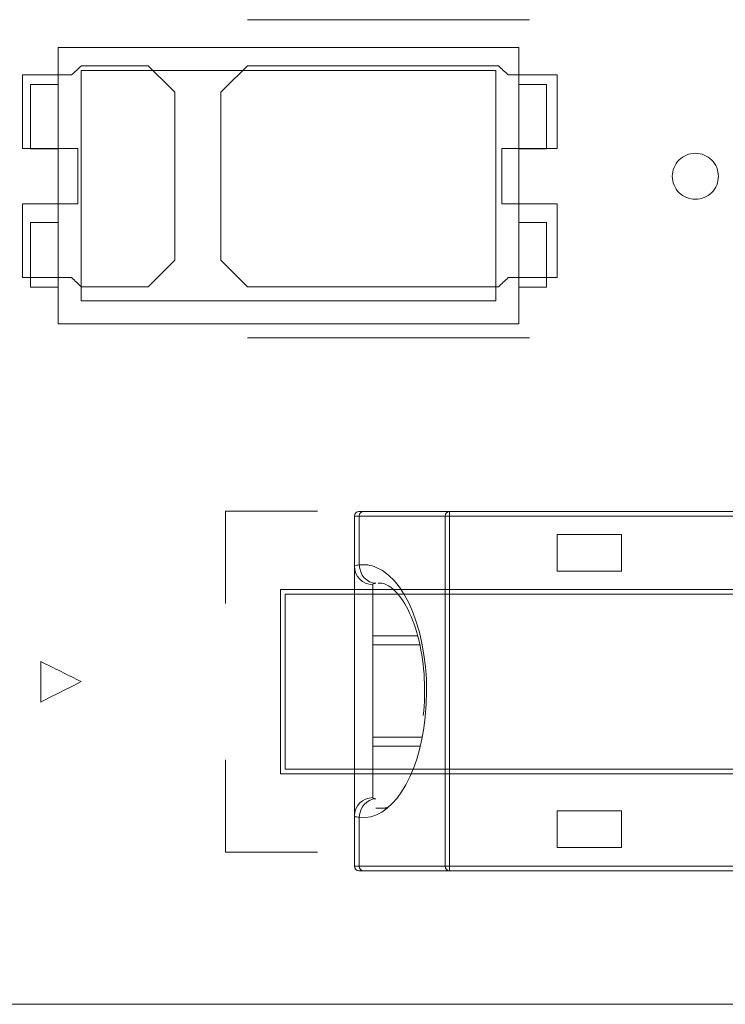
# Model space of a CAD drawing. Header units: inches. Extents: x -36 to 647, y 177 to 609.
# Tile 79 of 256: x 35 to 43, y 553 to 564. Entities that reach past the tile are written whole.
import ezdxf

# ---------------------------------------------------------------- set-up
doc = ezdxf.new("R2010")
doc.units = ezdxf.units.IN
doc.header["$MEASUREMENT"] = 0
doc.layers.add('1', color=7, linetype='Continuous')

# ---------------------------------------------------------------- blocks, each defined once
blk = doc.blocks.new('block 18')
at = {"layer": '1', "color": 155, "lineweight": 18, "true_color": 0x4c7299}
blk.add_lwpolyline([(39.15, 554.941), (39.228, 554.941)], dxfattribs=at)
blk = doc.blocks.new('block 174')
at = {"layer": '1', "color": 155, "lineweight": 18, "true_color": 0x4c7299}
blk.add_lwpolyline([(40.659, 562.1), (40.959, 562.1)], dxfattribs=at)
blk = doc.blocks.new('block 234')
at = {"layer": '1', "color": 155, "lineweight": 18, "true_color": 0x4c7299}
blk.add_lwpolyline([(38.873, 554.859), (38.873, 557.568)], dxfattribs=at)
blk = doc.blocks.new('block 477')
at = {"layer": '1', "color": 155, "lineweight": 18, "true_color": 0x4c7299}
blk.add_lwpolyline([(40.409, 560.45), (35.909, 560.45)], dxfattribs=at)
blk = doc.blocks.new('block 478')
at = {"layer": '1', "color": 155, "lineweight": 18, "true_color": 0x4c7299}
blk.add_lwpolyline([(40.409, 562.95), (40.409, 560.45)], dxfattribs=at)
blk = doc.blocks.new('block 479')
at = {"layer": '1', "color": 155, "lineweight": 18, "true_color": 0x4c7299}
blk.add_lwpolyline([(35.909, 562.95), (40.409, 562.95)], dxfattribs=at)
blk = doc.blocks.new('block 480')
at = {"layer": '1', "color": 155, "lineweight": 18, "true_color": 0x4c7299}
blk.add_lwpolyline([(35.659, 563.2), (35.659, 560.2)], dxfattribs=at)
blk = doc.blocks.new('block 481')
at = {"layer": '1', "color": 155, "lineweight": 18, "true_color": 0x4c7299}
blk.add_lwpolyline([(35.659, 560.2), (40.659, 560.2)], dxfattribs=at)
blk = doc.blocks.new('block 482')
at = {"layer": '1', "color": 155, "lineweight": 18, "true_color": 0x4c7299}
blk.add_lwpolyline([(40.659, 560.2), (40.659, 563.2)], dxfattribs=at)
blk = doc.blocks.new('block 483')
at = {"layer": '1', "color": 155, "lineweight": 18, "true_color": 0x4c7299}
blk.add_lwpolyline([(35.909, 560.45), (35.909, 562.95)], dxfattribs=at)
blk = doc.blocks.new('block 484')
at = {"layer": '1', "color": 155, "lineweight": 18, "true_color": 0x4c7299}
blk.add_lwpolyline([(40.959, 560.6), (40.659, 560.6)], dxfattribs=at)
blk = doc.blocks.new('block 485')
at = {"layer": '1', "color": 155, "lineweight": 18, "true_color": 0x4c7299}
blk.add_lwpolyline([(35.659, 562.1), (35.359, 562.1)], dxfattribs=at)
blk = doc.blocks.new('block 486')
at = {"layer": '1', "color": 155, "lineweight": 18, "true_color": 0x4c7299}
blk.add_lwpolyline([(35.359, 562.1), (35.359, 562.8)], dxfattribs=at)
blk = doc.blocks.new('block 487')
at = {"layer": '1', "color": 155, "lineweight": 18, "true_color": 0x4c7299}
blk.add_lwpolyline([(35.359, 562.8), (35.659, 562.8)], dxfattribs=at)
blk = doc.blocks.new('block 488')
at = {"layer": '1', "color": 155, "lineweight": 18, "true_color": 0x4c7299}
blk.add_lwpolyline([(40.959, 562.8), (40.659, 562.8)], dxfattribs=at)
blk = doc.blocks.new('block 489')
at = {"layer": '1', "color": 155, "lineweight": 18, "true_color": 0x4c7299}
blk.add_lwpolyline([(40.959, 562.1), (40.959, 562.8)], dxfattribs=at)
blk = doc.blocks.new('block 490')
at = {"layer": '1', "color": 155, "lineweight": 18, "true_color": 0x4c7299}
blk.add_lwpolyline([(40.659, 563.2), (35.659, 563.2)], dxfattribs=at)
blk = doc.blocks.new('block 491')
at = {"layer": '1', "color": 155, "lineweight": 18, "true_color": 0x4c7299}
blk.add_lwpolyline([(35.359, 561.3), (35.359, 560.6)], dxfattribs=at)
blk = doc.blocks.new('block 492')
at = {"layer": '1', "color": 155, "lineweight": 18, "true_color": 0x4c7299}
blk.add_lwpolyline([(35.659, 561.3), (35.359, 561.3)], dxfattribs=at)
blk = doc.blocks.new('block 493')
at = {"layer": '1', "color": 155, "lineweight": 18, "true_color": 0x4c7299}
blk.add_lwpolyline([(35.359, 560.6), (35.659, 560.6)], dxfattribs=at)
blk = doc.blocks.new('block 494')
at = {"layer": '1', "color": 155, "lineweight": 18, "true_color": 0x4c7299}
blk.add_lwpolyline([(40.659, 561.3), (40.959, 561.3)], dxfattribs=at)
blk = doc.blocks.new('block 496')
at = {"layer": '1', "color": 155, "lineweight": 18, "true_color": 0x4c7299}
blk.add_lwpolyline([(40.959, 561.3), (40.959, 560.6)], dxfattribs=at)
blk = doc.blocks.new('block 828')
at = {"layer": '1', "color": 155, "lineweight": 18, "true_color": 0x4c7299}
blk.add_lwpolyline([(152.954, 552.814), (21.39, 552.814)], dxfattribs=at)
blk = doc.blocks.new('block 1010')
at = {"layer": '1', "color": 155, "lineweight": 18, "true_color": 0x4c7299}
blk.add_lwpolyline([(39.61, 555.714), (39.073, 555.714)], dxfattribs=at)
blk = doc.blocks.new('block 1011')
at = {"layer": '1', "color": 155, "lineweight": 18, "true_color": 0x4c7299}
blk.add_lwpolyline([(39.073, 556.714), (39.581, 556.714)], dxfattribs=at)
blk = doc.blocks.new('block 1098')
at = {"layer": '1', "color": 155, "lineweight": 18, "true_color": 0x4c7299}
blk.add_lwpolyline([(41.773, 554.514), (41.773, 554.914)], dxfattribs=at)
blk = doc.blocks.new('block 1099')
at = {"layer": '1', "color": 155, "lineweight": 18, "true_color": 0x4c7299}
blk.add_lwpolyline([(41.773, 554.914), (41.073, 554.914)], dxfattribs=at)
blk = doc.blocks.new('block 1100')
at = {"layer": '1', "color": 155, "lineweight": 18, "true_color": 0x4c7299}
blk.add_lwpolyline([(41.073, 554.914), (41.073, 554.514)], dxfattribs=at)
blk = doc.blocks.new('block 1101')
at = {"layer": '1', "color": 155, "lineweight": 18, "true_color": 0x4c7299}
blk.add_lwpolyline([(41.073, 554.514), (41.773, 554.514)], dxfattribs=at)
blk = doc.blocks.new('block 1103')
at = {"layer": '1', "color": 155, "lineweight": 13, "true_color": 0x4c7299}
blk.add_lwpolyline([(39.904, 554.314), (43.373, 554.314)], dxfattribs=at)
blk = doc.blocks.new('block 1104')
at = {"layer": '1', "color": 155, "lineweight": 13, "true_color": 0x4c7299}
blk.add_lwpolyline([(39.904, 558.114), (39.904, 554.314)], dxfattribs=at)
blk = doc.blocks.new('block 1105')
at = {"layer": '1', "color": 155, "lineweight": 13, "true_color": 0x4c7299}
blk.add_lwpolyline([(43.373, 558.114), (39.904, 558.114)], dxfattribs=at)
blk = doc.blocks.new('block 1107')
at = {"layer": '1', "color": 155, "lineweight": 18, "true_color": 0x4c7299}
blk.add_lwpolyline([(41.773, 557.514), (41.773, 557.914)], dxfattribs=at)
blk = doc.blocks.new('block 1108')
at = {"layer": '1', "color": 155, "lineweight": 18, "true_color": 0x4c7299}
blk.add_lwpolyline([(41.773, 557.914), (41.073, 557.914)], dxfattribs=at)
blk = doc.blocks.new('block 1109')
at = {"layer": '1', "color": 155, "lineweight": 18, "true_color": 0x4c7299}
blk.add_lwpolyline([(41.073, 557.914), (41.073, 557.514)], dxfattribs=at)
blk = doc.blocks.new('block 1110')
at = {"layer": '1', "color": 155, "lineweight": 18, "true_color": 0x4c7299}
blk.add_lwpolyline([(41.073, 557.514), (41.773, 557.514)], dxfattribs=at)
blk = doc.blocks.new('block 1115')
at = {"layer": '1', "color": 155, "lineweight": 13, "true_color": 0x4c7299}
blk.add_lwpolyline([(39.904, 558.114), (39.904, 558.164)], dxfattribs=at)
blk = doc.blocks.new('block 1116')
at = {"layer": '1', "color": 155, "lineweight": 18, "true_color": 0x4c7299}
blk.add_lwpolyline([(39.904, 558.164), (43.343, 558.164)], dxfattribs=at)
blk = doc.blocks.new('block 1120')
at = {"layer": '1', "color": 155, "lineweight": 18, "true_color": 0x4c7299}
blk.add_lwpolyline([(43.343, 554.264), (39.904, 554.264)], dxfattribs=at)
blk = doc.blocks.new('block 1121')
at = {"layer": '1', "color": 155, "lineweight": 13, "true_color": 0x4c7299}
blk.add_lwpolyline([(39.904, 554.264), (39.904, 554.314)], dxfattribs=at)
blk = doc.blocks.new('block 1124')
at = {"layer": '1', "color": 155, "lineweight": 13, "true_color": 0x4c7299}
blk.add_lwpolyline([(39.904, 558.114), (39.859, 558.114)], dxfattribs=at)
blk = doc.blocks.new('block 1129')
at = {"layer": '1', "color": 155, "lineweight": 13, "true_color": 0x4c7299}
blk.add_lwpolyline([(39.859, 554.314), (39.904, 554.314)], dxfattribs=at)
blk = doc.blocks.new('block 1131')
at = {"layer": '1', "color": 155, "lineweight": 13, "true_color": 0x4c7299}
blk.add_lwpolyline([(39.859, 554.314), (39.859, 558.114)], dxfattribs=at)
blk = doc.blocks.new('block 1132')
at = {"layer": '1', "color": 155, "lineweight": 18, "true_color": 0x4c7299}
blk.add_lwpolyline([(38.971, 558.164), (39.904, 558.164)], dxfattribs=at)
blk = doc.blocks.new('block 1133')
at = {"layer": '1', "color": 155, "lineweight": 13, "true_color": 0x4c7299}
blk.add_lwpolyline([(39.859, 558.114), (38.926, 558.114)], dxfattribs=at)
blk = doc.blocks.new('block 1134')
at = {"layer": '1', "color": 155, "lineweight": 13, "true_color": 0x4c7299}
blk.add_lwpolyline([(38.926, 554.314), (39.859, 554.314)], dxfattribs=at)
blk = doc.blocks.new('block 1135')
at = {"layer": '1', "color": 155, "lineweight": 13, "true_color": 0x4c7299}
blk.add_lwpolyline([(38.926, 554.844), (38.926, 554.314)], dxfattribs=at)
blk = doc.blocks.new('block 1136')
at = {"layer": '1', "color": 155, "lineweight": 13, "true_color": 0x4c7299}
blk.add_lwpolyline([(38.926, 558.114), (38.926, 557.583)], dxfattribs=at)
blk = doc.blocks.new('block 1137')
at = {"layer": '1', "color": 155, "lineweight": 18, "true_color": 0x4c7299}
blk.add_lwpolyline([(39.904, 554.264), (38.971, 554.264)], dxfattribs=at)
blk = doc.blocks.new('block 1159')
at = {"layer": '1', "color": 155, "lineweight": 18, "true_color": 0x4c7299}
blk.add_lwpolyline([(39.555, 556.814), (39.073, 556.814)], dxfattribs=at)
blk = doc.blocks.new('block 1160')
at = {"layer": '1', "color": 155, "lineweight": 13, "true_color": 0x4c7299}
blk.add_lwpolyline([(39.073, 557.37), (39.073, 556.814)], dxfattribs=at)
blk = doc.blocks.new('block 1161')
at = {"layer": '1', "color": 155, "lineweight": 13, "true_color": 0x4c7299}
blk.add_lwpolyline([(39.073, 555.614), (39.073, 555.057)], dxfattribs=at)
blk = doc.blocks.new('block 1162')
at = {"layer": '1', "color": 155, "lineweight": 18, "true_color": 0x4c7299}
blk.add_lwpolyline([(39.073, 555.614), (39.588, 555.614)], dxfattribs=at)
blk = doc.blocks.new('block 1178')
at = {"layer": '1', "color": 155, "lineweight": 13, "true_color": 0x4c7299}
blk.add_lwpolyline([(38.873, 554.314), (38.926, 554.314)], dxfattribs=at)
blk = doc.blocks.new('block 1179')
at = {"layer": '1', "color": 155, "lineweight": 18, "true_color": 0x4c7299}
blk.add_lwpolyline([(38.971, 554.264), (38.923, 554.264)], dxfattribs=at)
blk = doc.blocks.new('block 1180')
at = {"layer": '1', "color": 155, "lineweight": 18, "true_color": 0x4c7299}
blk.add_lwpolyline([(38.873, 554.314), (38.873, 554.859)], dxfattribs=at)
blk = doc.blocks.new('block 1181')
at = {"layer": '1', "color": 155, "lineweight": 13, "true_color": 0x4c7299}
blk.add_lwpolyline([(38.926, 558.114), (38.873, 558.114)], dxfattribs=at)
blk = doc.blocks.new('block 1182')
at = {"layer": '1', "color": 155, "lineweight": 18, "true_color": 0x4c7299}
blk.add_lwpolyline([(38.873, 557.568), (38.873, 558.114)], dxfattribs=at)
blk = doc.blocks.new('block 1183')
at = {"layer": '1', "color": 155, "lineweight": 18, "true_color": 0x4c7299}
blk.add_lwpolyline([(38.923, 558.164), (38.971, 558.164)], dxfattribs=at)
blk = doc.blocks.new('block 1186')
at = {"layer": '1', "color": 155, "lineweight": 18, "true_color": 0x4c7299}
blk.add_lwpolyline([(39.073, 556.814), (39.073, 555.614)], dxfattribs=at)
blk = doc.blocks.new('block 1797')
at = {"layer": '1', "color": 18, "lineweight": 13, "true_color": 0x4c0000}
blk.add_lwpolyline([(40.773, 560.049), (37.713, 560.049)], dxfattribs=at)
blk = doc.blocks.new('block 1799')
at = {"layer": '1', "color": 18, "lineweight": 13, "true_color": 0x4c0000}
blk.add_lwpolyline([(152.954, 552.814), (21.39, 552.814)], dxfattribs=at)
blk = doc.blocks.new('block 1830')
at = {"layer": '1', "color": 18, "lineweight": 13, "true_color": 0x4c0000}
blk.add_lwpolyline([(40.773, 560.049), (37.713, 560.049)], dxfattribs=at)
blk = doc.blocks.new('block 1832')
at = {"layer": '1', "color": 18, "lineweight": 13, "true_color": 0x4c0000}
blk.add_lwpolyline([(152.954, 552.814), (21.39, 552.814)], dxfattribs=at)
blk = doc.blocks.new('block 2074')
at = {"layer": '1', "color": 18, "lineweight": 13, "true_color": 0x4c0000}
blk.add_lwpolyline([(40.773, 563.502), (37.713, 563.502)], dxfattribs=at)
blk = doc.blocks.new('block 2108')
at = {"layer": '1', "color": 18, "lineweight": 13, "true_color": 0x4c0000}
blk.add_lwpolyline([(40.773, 563.502), (37.713, 563.502)], dxfattribs=at)
blk = doc.blocks.new('block 6220')
at = {"layer": '1', "color": 155, "lineweight": 18, "true_color": 0x4c7299}
blk.add_open_spline([(38.873, 554.314), (38.873, 554.286), (38.896, 554.264), (38.923, 554.264)], degree=3, dxfattribs=at)
blk = doc.blocks.new('block 6221')
at = {"layer": '1', "color": 155, "lineweight": 18, "true_color": 0x4c7299}
blk.add_open_spline([(38.923, 558.164), (38.896, 558.164), (38.873, 558.141), (38.873, 558.114)], degree=3, dxfattribs=at)
blk = doc.blocks.new('block 6352')
at = {"layer": '1', "color": 155, "lineweight": 13, "true_color": 0x4c7299}
blk.add_open_spline([(39.904, 558.164), (39.879, 558.164), (39.859, 558.141), (39.859, 558.114)], degree=3, dxfattribs=at)
blk = doc.blocks.new('block 6353')
at = {"layer": '1', "color": 155, "lineweight": 13, "true_color": 0x4c7299}
blk.add_open_spline([(39.859, 554.314), (39.859, 554.286), (39.879, 554.264), (39.904, 554.264)], degree=3, dxfattribs=at)
blk = doc.blocks.new('block 6354')
at = {"layer": '1', "color": 155, "lineweight": 13, "true_color": 0x4c7299}
blk.add_open_spline([(38.971, 558.164), (38.946, 558.164), (38.926, 558.141), (38.926, 558.114)], degree=3, dxfattribs=at)
blk = doc.blocks.new('block 6355')
at = {"layer": '1', "color": 155, "lineweight": 13, "true_color": 0x4c7299}
blk.add_open_spline([(39.643, 555.933), (39.72, 556.675), (39.482, 557.402), (39.111, 557.557), (39.05, 557.582), (38.988, 557.591), (38.926, 557.583)], degree=3, knots=[0, 0, 0, 0, 1, 1, 1, 2, 2, 2, 2], dxfattribs=at)
blk = doc.blocks.new('block 6356')
at = {"layer": '1', "color": 155, "lineweight": 18, "true_color": 0x4c7299}
blk.add_open_spline([(38.926, 554.844), (39.267, 554.799), (39.573, 555.264), (39.643, 555.933)], degree=3, dxfattribs=at)
blk = doc.blocks.new('block 6357')
at = {"layer": '1', "color": 155, "lineweight": 13, "true_color": 0x4c7299}
blk.add_open_spline([(38.926, 554.314), (38.926, 554.286), (38.946, 554.264), (38.971, 554.264)], degree=3, dxfattribs=at)
blk = doc.blocks.new('block 6358')
at = {"layer": '1', "color": 155, "lineweight": 18, "true_color": 0x4c7299}
blk.add_open_spline([(39.105, 555.044), (39.008, 555.04), (38.929, 554.952), (38.926, 554.844)], degree=3, dxfattribs=at)
blk = doc.blocks.new('block 6359')
at = {"layer": '1', "color": 155, "lineweight": 13, "true_color": 0x4c7299}
blk.add_open_spline([(38.926, 557.583), (38.929, 557.475), (39.008, 557.387), (39.105, 557.384)], degree=3, dxfattribs=at)
blk = doc.blocks.new('block 6360')
at = {"layer": '1', "color": 155, "lineweight": 18, "true_color": 0x4c7299}
blk.add_open_spline([(39.105, 554.944), (39.151, 554.938), (39.196, 554.941), (39.242, 554.953)], degree=3, dxfattribs=at)
blk = doc.blocks.new('block 6361')
at = {"layer": '1', "color": 155, "lineweight": 13, "true_color": 0x4c7299}
blk.add_open_spline([(39.073, 555.057), (38.963, 555.057), (38.873, 554.968), (38.873, 554.859)], degree=3, dxfattribs=at)
blk = doc.blocks.new('block 6362')
at = {"layer": '1', "color": 155, "lineweight": 13, "true_color": 0x4c7299}
blk.add_open_spline([(38.873, 557.568), (38.873, 557.459), (38.963, 557.37), (39.073, 557.37)], degree=3, dxfattribs=at)
blk = doc.blocks.new('block 6701')
at = {"layer": '1', "color": 155, "lineweight": 18, "true_color": 0x4c7299}
blk.add_open_spline([(39.131, 557.385), (39.147, 557.389), (39.165, 557.387), (39.185, 557.382), (39.221, 557.372), (39.264, 557.351), (39.313, 557.302), (39.358, 557.257), (39.409, 557.187), (39.455, 557.096), (39.502, 557.003), (39.544, 556.887), (39.575, 556.756), (39.605, 556.63), (39.625, 556.489), (39.632, 556.348), (39.639, 556.216), (39.635, 556.084), (39.621, 555.947)], degree=3, knots=[0, 0, 0, 0, 1, 1, 1, 2, 2, 2, 3, 3, 3, 4, 4, 4, 5, 5, 5, 6, 6, 6, 6], dxfattribs=at)
blk = doc.blocks.new('block 6724')
at = {"layer": '1', "color": 155, "lineweight": 13, "true_color": 0x4c7299}
blk.add_open_spline([(39.105, 557.384), (39.099, 557.383), (39.094, 557.382), (39.09, 557.381), (39.079, 557.379), (39.073, 557.375), (39.073, 557.37)], degree=3, knots=[0, 0, 0, 0, 1, 1, 1, 2, 2, 2, 2], dxfattribs=at)
blk = doc.blocks.new('block 6725')
at = {"layer": '1', "color": 155, "lineweight": 13, "true_color": 0x4c7299}
blk.add_open_spline([(39.073, 555.057), (39.073, 555.055), (39.074, 555.053), (39.076, 555.052), (39.08, 555.048), (39.09, 555.045), (39.105, 555.044)], degree=3, knots=[0, 0, 0, 0, 1, 1, 1, 2, 2, 2, 2], dxfattribs=at)
blk = doc.blocks.new('block 6726')
at = {"layer": '1', "color": 155, "lineweight": 13, "true_color": 0x4c7299}
blk.add_open_spline([(38.926, 554.844), (38.901, 554.846), (38.885, 554.849), (38.878, 554.853), (38.875, 554.855), (38.873, 554.857), (38.873, 554.859)], degree=3, knots=[0, 0, 0, 0, 1, 1, 1, 2, 2, 2, 2], dxfattribs=at)
blk = doc.blocks.new('block 6727')
at = {"layer": '1', "color": 155, "lineweight": 13, "true_color": 0x4c7299}
blk.add_open_spline([(38.873, 557.568), (38.873, 557.573), (38.883, 557.577), (38.9, 557.58), (38.908, 557.581), (38.916, 557.582), (38.926, 557.583)], degree=3, knots=[0, 0, 0, 0, 1, 1, 1, 2, 2, 2, 2], dxfattribs=at)
blk = doc.blocks.new('block 6740')
at = {"layer": '1', "color": 18, "lineweight": 13, "true_color": 0x4c0000}
blk.add_lwpolyline([(149.914, 552.814), (131.211, 552.814), (56.402, 552.814), (37.7, 552.814), (28.349, 552.814), (23.673, 552.814), (21.39, 552.868), (20.524, 555.037)], dxfattribs=at)
blk = doc.blocks.new('block 6756')
at = {"layer": '1', "color": 18, "lineweight": 13, "true_color": 0x4c0000}
blk.add_open_spline([(41.073, 562.102), (41.073, 562.368), (41.073, 562.635), (41.073, 562.902), (40.897, 562.902), (40.72, 562.902), (40.543, 562.902), (40.507, 562.935), (40.472, 562.968), (40.436, 563.002), (39.528, 563.002), (38.621, 563.002), (37.713, 563.002), (37.617, 562.906), (37.52, 562.81), (37.423, 562.714), (37.423, 562.106), (37.423, 561.498), (37.423, 560.89), (37.52, 560.794), (37.617, 560.698), (37.713, 560.602), (38.621, 560.602), (39.528, 560.602), (40.436, 560.602), (40.472, 560.635), (40.507, 560.668), (40.543, 560.702), (40.72, 560.702), (40.897, 560.702), (41.073, 560.702), (41.073, 560.968), (41.073, 561.235), (41.073, 561.502), (40.873, 561.502), (40.673, 561.502), (40.473, 561.502), (40.473, 561.702), (40.473, 561.902), (40.473, 562.102), (40.673, 562.102), (40.873, 562.102), (41.073, 562.102)], degree=3, knots=[0, 0, 0, 0, 1, 1, 1, 2, 2, 2, 3, 3, 3, 4, 4, 4, 5, 5, 5, 6, 6, 6, 7, 7, 7, 8, 8, 8, 9, 9, 9, 10, 10, 10, 11, 11, 11, 12, 12, 12, 13, 13, 13, 14, 14, 14, 14], dxfattribs=at)
blk = doc.blocks.new('block 6782')
at = {"layer": '1', "color": 18, "lineweight": 13, "true_color": 0x4c0000}
blk.add_open_spline([(36.634, 563.002), (36.73, 562.906), (36.827, 562.81), (36.923, 562.714), (36.923, 562.106), (36.923, 561.498), (36.923, 560.89), (36.827, 560.794), (36.73, 560.698), (36.634, 560.602), (36.393, 560.602), (36.152, 560.602), (35.911, 560.602), (35.875, 560.635), (35.839, 560.668), (35.804, 560.702), (35.627, 560.702), (35.45, 560.702), (35.273, 560.702), (35.273, 560.968), (35.273, 561.235), (35.273, 561.502), (35.473, 561.502), (35.673, 561.502), (35.873, 561.502), (35.873, 561.702), (35.873, 561.902), (35.873, 562.102), (35.673, 562.102), (35.473, 562.102), (35.273, 562.102), (35.273, 562.368), (35.273, 562.635), (35.273, 562.902), (35.45, 562.902), (35.627, 562.902), (35.804, 562.902), (35.839, 562.935), (35.875, 562.968), (35.911, 563.002), (36.152, 563.002), (36.393, 563.002), (36.634, 563.002)], degree=3, knots=[0, 0, 0, 0, 1, 1, 1, 2, 2, 2, 3, 3, 3, 4, 4, 4, 5, 5, 5, 6, 6, 6, 7, 7, 7, 8, 8, 8, 9, 9, 9, 10, 10, 10, 11, 11, 11, 12, 12, 12, 13, 13, 13, 14, 14, 14, 14], dxfattribs=at)
blk = doc.blocks.new('block 6800')
at = {"layer": '1', "color": 18, "lineweight": 13, "true_color": 0x4c0000}
blk.add_open_spline([(41.073, 562.102), (41.073, 562.368), (41.073, 562.635), (41.073, 562.902), (40.897, 562.902), (40.72, 562.902), (40.543, 562.902), (40.507, 562.935), (40.472, 562.968), (40.436, 563.002), (39.528, 563.002), (38.621, 563.002), (37.713, 563.002), (37.617, 562.906), (37.52, 562.81), (37.423, 562.714), (37.423, 562.106), (37.423, 561.498), (37.423, 560.89), (37.52, 560.794), (37.617, 560.698), (37.713, 560.602), (38.621, 560.602), (39.528, 560.602), (40.436, 560.602), (40.472, 560.635), (40.507, 560.668), (40.543, 560.702), (40.72, 560.702), (40.897, 560.702), (41.073, 560.702), (41.073, 560.968), (41.073, 561.235), (41.073, 561.502), (40.873, 561.502), (40.673, 561.502), (40.473, 561.502), (40.473, 561.702), (40.473, 561.902), (40.473, 562.102), (40.673, 562.102), (40.873, 562.102), (41.073, 562.102)], degree=3, knots=[0, 0, 0, 0, 1, 1, 1, 2, 2, 2, 3, 3, 3, 4, 4, 4, 5, 5, 5, 6, 6, 6, 7, 7, 7, 8, 8, 8, 9, 9, 9, 10, 10, 10, 11, 11, 11, 12, 12, 12, 13, 13, 13, 14, 14, 14, 14], dxfattribs=at)
blk = doc.blocks.new('block 6819')
at = {"layer": '1', "color": 18, "lineweight": 13, "true_color": 0x4c0000}
blk.add_open_spline([(36.634, 563.002), (36.73, 562.906), (36.827, 562.81), (36.923, 562.714), (36.923, 562.106), (36.923, 561.498), (36.923, 560.89), (36.827, 560.794), (36.73, 560.698), (36.634, 560.602), (36.393, 560.602), (36.152, 560.602), (35.911, 560.602), (35.875, 560.635), (35.839, 560.668), (35.804, 560.702), (35.627, 560.702), (35.45, 560.702), (35.273, 560.702), (35.273, 560.968), (35.273, 561.235), (35.273, 561.502), (35.473, 561.502), (35.673, 561.502), (35.873, 561.502), (35.873, 561.702), (35.873, 561.902), (35.873, 562.102), (35.673, 562.102), (35.473, 562.102), (35.273, 562.102), (35.273, 562.368), (35.273, 562.635), (35.273, 562.902), (35.45, 562.902), (35.627, 562.902), (35.804, 562.902), (35.839, 562.935), (35.875, 562.968), (35.911, 563.002), (36.152, 563.002), (36.393, 563.002), (36.634, 563.002)], degree=3, knots=[0, 0, 0, 0, 1, 1, 1, 2, 2, 2, 3, 3, 3, 4, 4, 4, 5, 5, 5, 6, 6, 6, 7, 7, 7, 8, 8, 8, 9, 9, 9, 10, 10, 10, 11, 11, 11, 12, 12, 12, 13, 13, 13, 14, 14, 14, 14], dxfattribs=at)
blk = doc.blocks.new('block 6857')
at = {"layer": '1', "color": 18, "lineweight": 13, "true_color": 0x4c0000}
blk.add_open_spline([(36.634, 563.002), (36.73, 562.906), (36.827, 562.81), (36.923, 562.714), (36.923, 562.106), (36.923, 561.498), (36.923, 560.89), (36.827, 560.794), (36.73, 560.698), (36.634, 560.602), (36.393, 560.602), (36.152, 560.602), (35.911, 560.602), (35.875, 560.635), (35.839, 560.668), (35.804, 560.702), (35.627, 560.702), (35.45, 560.702), (35.273, 560.702), (35.273, 560.968), (35.273, 561.235), (35.273, 561.502), (35.473, 561.502), (35.673, 561.502), (35.873, 561.502), (35.873, 561.702), (35.873, 561.902), (35.873, 562.102), (35.673, 562.102), (35.473, 562.102), (35.273, 562.102), (35.273, 562.368), (35.273, 562.635), (35.273, 562.902), (35.45, 562.902), (35.627, 562.902), (35.804, 562.902), (35.839, 562.935), (35.875, 562.968), (35.911, 563.002), (36.152, 563.002), (36.393, 563.002), (36.634, 563.002)], degree=3, knots=[0, 0, 0, 0, 1, 1, 1, 2, 2, 2, 3, 3, 3, 4, 4, 4, 5, 5, 5, 6, 6, 6, 7, 7, 7, 8, 8, 8, 9, 9, 9, 10, 10, 10, 11, 11, 11, 12, 12, 12, 13, 13, 13, 14, 14, 14, 14], dxfattribs=at)
blk = doc.blocks.new('block 6942')
at = {"layer": '1', "color": 18, "lineweight": 13, "true_color": 0x4c0000}
blk.add_open_spline([(41.073, 562.102), (41.073, 562.368), (41.073, 562.635), (41.073, 562.902), (40.897, 562.902), (40.72, 562.902), (40.543, 562.902), (40.507, 562.935), (40.472, 562.968), (40.436, 563.002), (39.528, 563.002), (38.621, 563.002), (37.713, 563.002), (37.617, 562.906), (37.52, 562.81), (37.423, 562.714), (37.423, 562.106), (37.423, 561.498), (37.423, 560.89), (37.52, 560.794), (37.617, 560.698), (37.713, 560.602), (38.621, 560.602), (39.528, 560.602), (40.436, 560.602), (40.472, 560.635), (40.507, 560.668), (40.543, 560.702), (40.72, 560.702), (40.897, 560.702), (41.073, 560.702), (41.073, 560.968), (41.073, 561.235), (41.073, 561.502), (40.873, 561.502), (40.673, 561.502), (40.473, 561.502), (40.473, 561.702), (40.473, 561.902), (40.473, 562.102), (40.673, 562.102), (40.873, 562.102), (41.073, 562.102)], degree=3, knots=[0, 0, 0, 0, 1, 1, 1, 2, 2, 2, 3, 3, 3, 4, 4, 4, 5, 5, 5, 6, 6, 6, 7, 7, 7, 8, 8, 8, 9, 9, 9, 10, 10, 10, 11, 11, 11, 12, 12, 12, 13, 13, 13, 14, 14, 14, 14], dxfattribs=at)
blk = doc.blocks.new('block 6989')
at = {"layer": '1', "color": 18, "lineweight": 13, "true_color": 0x4c0000}
blk.add_open_spline([(41.073, 562.102), (41.073, 562.368), (41.073, 562.635), (41.073, 562.902), (40.897, 562.902), (40.72, 562.902), (40.543, 562.902), (40.507, 562.935), (40.472, 562.968), (40.436, 563.002), (39.528, 563.002), (38.621, 563.002), (37.713, 563.002), (37.617, 562.906), (37.52, 562.81), (37.423, 562.714), (37.423, 562.106), (37.423, 561.498), (37.423, 560.89), (37.52, 560.794), (37.617, 560.698), (37.713, 560.602), (38.621, 560.602), (39.528, 560.602), (40.436, 560.602), (40.472, 560.635), (40.507, 560.668), (40.543, 560.702), (40.72, 560.702), (40.897, 560.702), (41.073, 560.702), (41.073, 560.968), (41.073, 561.235), (41.073, 561.502), (40.873, 561.502), (40.673, 561.502), (40.473, 561.502), (40.473, 561.702), (40.473, 561.902), (40.473, 562.102), (40.673, 562.102), (40.873, 562.102), (41.073, 562.102)], degree=3, knots=[0, 0, 0, 0, 1, 1, 1, 2, 2, 2, 3, 3, 3, 4, 4, 4, 5, 5, 5, 6, 6, 6, 7, 7, 7, 8, 8, 8, 9, 9, 9, 10, 10, 10, 11, 11, 11, 12, 12, 12, 13, 13, 13, 14, 14, 14, 14], dxfattribs=at)
blk = doc.blocks.new('block 7095')
at = {"layer": '1', "color": 18, "lineweight": 13, "true_color": 0x4c0000}
blk.add_open_spline([(36.634, 563.002), (36.73, 562.906), (36.827, 562.81), (36.923, 562.714), (36.923, 562.106), (36.923, 561.498), (36.923, 560.89), (36.827, 560.794), (36.73, 560.698), (36.634, 560.602), (36.393, 560.602), (36.152, 560.602), (35.911, 560.602), (35.875, 560.635), (35.839, 560.668), (35.804, 560.702), (35.627, 560.702), (35.45, 560.702), (35.273, 560.702), (35.273, 560.968), (35.273, 561.235), (35.273, 561.502), (35.473, 561.502), (35.673, 561.502), (35.873, 561.502), (35.873, 561.702), (35.873, 561.902), (35.873, 562.102), (35.673, 562.102), (35.473, 562.102), (35.273, 562.102), (35.273, 562.368), (35.273, 562.635), (35.273, 562.902), (35.45, 562.902), (35.627, 562.902), (35.804, 562.902), (35.839, 562.935), (35.875, 562.968), (35.911, 563.002), (36.152, 563.002), (36.393, 563.002), (36.634, 563.002)], degree=3, knots=[0, 0, 0, 0, 1, 1, 1, 2, 2, 2, 3, 3, 3, 4, 4, 4, 5, 5, 5, 6, 6, 6, 7, 7, 7, 8, 8, 8, 9, 9, 9, 10, 10, 10, 11, 11, 11, 12, 12, 12, 13, 13, 13, 14, 14, 14, 14], dxfattribs=at)
blk = doc.blocks.new('block 7124')
at = {"layer": '1', "color": 18, "lineweight": 13, "true_color": 0x4c0000}
blk.add_lwpolyline([(149.914, 552.814), (131.211, 552.814), (56.402, 552.814), (37.7, 552.814), (28.349, 552.814), (23.673, 552.814), (21.39, 552.868), (20.524, 555.037)], dxfattribs=at)
blk = doc.blocks.new('block 7235')
at = {"layer": '1', "color": 18, "lineweight": 13, "true_color": 0x4c0000}
blk.add_open_spline([(38.473, 554.466), (38.14, 554.466), (37.807, 554.466), (37.473, 554.466), (37.473, 554.799), (37.473, 555.133), (37.473, 555.466)], degree=3, knots=[0, 0, 0, 0, 1, 1, 1, 2, 2, 2, 2], dxfattribs=at)
blk = doc.blocks.new('block 7236')
at = {"layer": '1', "color": 18, "lineweight": 13, "true_color": 0x4c0000}
blk.add_open_spline([(37.473, 557.166), (37.473, 557.499), (37.473, 557.833), (37.473, 558.166), (37.807, 558.166), (38.14, 558.166), (38.473, 558.166)], degree=3, knots=[0, 0, 0, 0, 1, 1, 1, 2, 2, 2, 2], dxfattribs=at)
blk = doc.blocks.new('block 7239')
at = {"layer": '1', "color": 18, "lineweight": 13, "true_color": 0x4c0000}
blk.add_open_spline([(44.173, 555.316), (42.14, 555.316), (40.107, 555.316), (38.073, 555.316), (38.073, 555.983), (38.073, 556.649), (38.073, 557.316), (40.107, 557.316), (42.14, 557.316), (44.173, 557.316), (44.173, 556.649), (44.173, 555.983), (44.173, 555.316)], degree=3, knots=[0, 0, 0, 0, 1, 1, 1, 2, 2, 2, 3, 3, 3, 4, 4, 4, 4], dxfattribs=at)
blk = doc.blocks.new('block 7257')
at = {"layer": '1', "color": 18, "lineweight": 13, "true_color": 0x4c0000}
blk.add_open_spline([(44.123, 555.366), (42.123, 555.366), (40.123, 555.366), (38.123, 555.366), (38.123, 555.999), (38.123, 556.633), (38.123, 557.266), (40.123, 557.266), (42.123, 557.266), (44.123, 557.266), (44.123, 556.633), (44.123, 555.999), (44.123, 555.366)], degree=3, knots=[0, 0, 0, 0, 1, 1, 1, 2, 2, 2, 3, 3, 3, 4, 4, 4, 4], dxfattribs=at)
blk = doc.blocks.new('block 7258')
at = {"layer": '1', "color": 18, "lineweight": 13, "true_color": 0x4c0000}
blk.add_open_spline([(35.469, 556.535), (35.469, 556.388), (35.469, 556.242), (35.469, 556.095), (35.616, 556.169), (35.763, 556.242), (35.909, 556.316), (35.763, 556.389), (35.616, 556.462), (35.469, 556.535)], degree=3, knots=[0, 0, 0, 0, 1, 1, 1, 2, 2, 2, 3, 3, 3, 3], dxfattribs=at)
blk = doc.blocks.new('block 7462')
at = {"layer": '1', "color": 18, "lineweight": 13, "true_color": 0x4c0000}
blk.add_lwpolyline([(42.323, 561.802), (42.324, 561.825), (42.328, 561.849), (42.334, 561.873), (42.342, 561.897), (42.353, 561.919), (42.366, 561.941), (42.381, 561.961), (42.397, 561.979), (42.416, 561.996), (42.435, 562.01), (42.455, 562.022), (42.477, 562.032), (42.5, 562.041), (42.524, 562.047), (42.548, 562.051), (42.573, 562.052), (42.598, 562.051), (42.623, 562.047), (42.647, 562.041), (42.67, 562.032), (42.692, 562.022), (42.712, 562.01), (42.731, 561.996), (42.749, 561.979), (42.766, 561.961), (42.781, 561.941), (42.794, 561.919), (42.805, 561.897), (42.813, 561.873), (42.819, 561.849), (42.822, 561.825), (42.823, 561.802), (42.822, 561.778), (42.819, 561.754), (42.813, 561.73), (42.805, 561.707), (42.794, 561.684), (42.781, 561.662), (42.766, 561.642), (42.749, 561.624), (42.731, 561.608), (42.712, 561.593), (42.692, 561.581), (42.67, 561.571), (42.647, 561.563), (42.623, 561.557), (42.598, 561.553), (42.573, 561.552), (42.548, 561.553), (42.524, 561.557), (42.5, 561.563), (42.477, 561.571), (42.455, 561.581), (42.435, 561.593), (42.416, 561.608), (42.397, 561.624), (42.381, 561.642), (42.366, 561.662), (42.353, 561.684), (42.342, 561.707), (42.334, 561.73), (42.328, 561.754), (42.324, 561.778), (42.323, 561.802)], dxfattribs=at)
blk = doc.blocks.new('block 7489')
at = {"layer": '1', "color": 18, "lineweight": 13, "true_color": 0x4c0000}
blk.add_lwpolyline([(42.323, 561.802), (42.324, 561.825), (42.328, 561.849), (42.334, 561.873), (42.342, 561.897), (42.353, 561.919), (42.366, 561.941), (42.381, 561.961), (42.397, 561.979), (42.416, 561.996), (42.435, 562.01), (42.455, 562.022), (42.477, 562.032), (42.5, 562.041), (42.524, 562.047), (42.548, 562.051), (42.573, 562.052), (42.598, 562.051), (42.623, 562.047), (42.647, 562.041), (42.67, 562.032), (42.692, 562.022), (42.712, 562.01), (42.731, 561.996), (42.749, 561.979), (42.766, 561.961), (42.781, 561.941), (42.794, 561.919), (42.805, 561.897), (42.813, 561.873), (42.819, 561.849), (42.822, 561.825), (42.823, 561.802), (42.822, 561.778), (42.819, 561.754), (42.813, 561.73), (42.805, 561.707), (42.794, 561.684), (42.781, 561.662), (42.766, 561.642), (42.749, 561.624), (42.731, 561.608), (42.712, 561.593), (42.692, 561.581), (42.67, 561.571), (42.647, 561.563), (42.623, 561.557), (42.598, 561.553), (42.573, 561.552), (42.548, 561.553), (42.524, 561.557), (42.5, 561.563), (42.477, 561.571), (42.455, 561.581), (42.435, 561.593), (42.416, 561.608), (42.397, 561.624), (42.381, 561.642), (42.366, 561.662), (42.353, 561.684), (42.342, 561.707), (42.334, 561.73), (42.328, 561.754), (42.324, 561.778), (42.323, 561.802)], dxfattribs=at)

msp = doc.modelspace()

# ---------------------------------------------------------------- block references
at = {"layer": '1'}
for name in ['block 6740', 'block 7124', 'block 2074', 'block 2108', 'block 480', 'block 490', 'block 482', 'block 6782', 'block 6819', 'block 6857', 'block 7095', 'block 479', 'block 483', 'block 6756', 'block 6800', 'block 6942', 'block 6989', 'block 478', 'block 486', 'block 487', 'block 488', 'block 489', 'block 485', 'block 174', 'block 7462', 'block 7489', 'block 491', 'block 492', 'block 494', 'block 496', 'block 493', 'block 484', 'block 477', 'block 481', 'block 1797', 'block 1830', 'block 7236', 'block 6221', 'block 1183', 'block 6354', 'block 1132', 'block 6352', 'block 1115', 'block 1116', 'block 1181', 'block 1182', 'block 1133', 'block 1136', 'block 1124', 'block 1131', 'block 1104', 'block 1105', 'block 1108', 'block 1109', 'block 1107', 'block 6727', 'block 234', 'block 6362', 'block 6355', 'block 6359', 'block 1110', 'block 7239', 'block 6724', 'block 1160', 'block 6701', 'block 7257', 'block 1159', 'block 1186', 'block 1011', 'block 7258', 'block 6356', 'block 1010', 'block 1161', 'block 1162', 'block 7235', 'block 6361', 'block 6358', 'block 6725', 'block 6360', 'block 18', 'block 1180', 'block 6726', 'block 1135', 'block 1099', 'block 1100', 'block 1098', 'block 1101', 'block 1178', 'block 6220', 'block 1134', 'block 6357', 'block 1129', 'block 6353', 'block 1103', 'block 1121', 'block 1179', 'block 1137', 'block 1120', 'block 828', 'block 1799', 'block 1832']:
    msp.add_blockref(name, (0, 0), dxfattribs=at)

doc.saveas('drawing.dxf')
